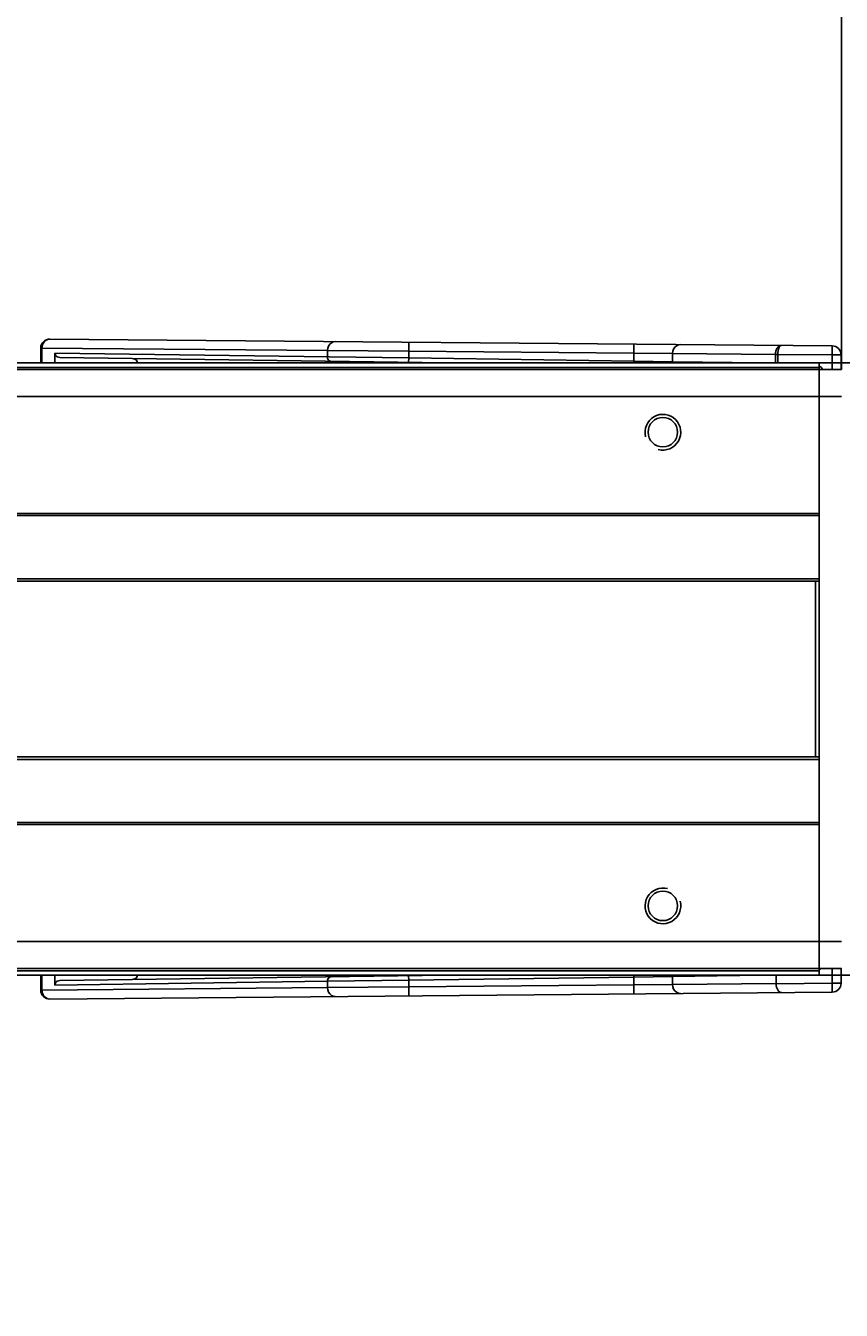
# Model space of a CAD drawing. Extents: x 0 to 420, y 0 to 297.
# Tile 64 of 124: x 156 to 174, y 214 to 242. Entities that reach past the tile are written whole.
import ezdxf

# ---------------------------------------------------------------- set-up
doc = ezdxf.new("R2010")
doc.units = 0
doc.header["$LTSCALE"] = 23.1
doc.layers.get('0').update_dxf_attribs({"linetype": 'CONTINUOUS'})
doc.layers.add('02___PRT_ALL_AXES', color=7, linetype='CONTINUOUS')
doc.layers.add('DIM_PILOTEES', color=7, linetype='CONTINUOUS')
doc.dimstyles.get("Standard").update_dxf_attribs({"dimtxt": 0.18, "dimasz": 0.18, "dimexe": 0.18, "dimexo": 0.0625, "dimgap": 0.09, "dimtad": 0, "dimtih": 1, "dimtoh": 1, "dimzin": 0, "dimcen": 0.09, "dimazin": 3, "dimtfac": 1, "dimtofl": 0, "dimtmove": 0, "dimatfit": 3})

# ---------------------------------------------------------------- blocks, each defined once
blk = doc.blocks.new('_FILLED')
at = {"color": 0, "linetype": 'BYBLOCK'}
blk.add_solid([(0, 0), (-1, 0.142857), (-1, -0.142857)], dxfattribs=at)
blk = doc.blocks.new('*D1')
at = {"layer": 'DIM_PILOTEES', "color": 2, "linetype": 'CONTINUOUS'}
for p, q in [((73.989763, 234.114236), (73.989763, 248.289492)), ((173.989763, 234.714236), (173.989763, 248.289492)), ((73.989763, 246.289492), (123.989763, 246.289492)), ((173.989763, 246.289492), (123.989763, 246.289492))]:
    blk.add_line(p, q, dxfattribs=at)
at = {"layer": 'DIM_PILOTEES', "color": 2, "linetype": 'CONTINUOUS', "xscale": 3.5, "yscale": 3.5, "zscale": 3.5, "rotation": 180}
blk.add_blockref('_FILLED', (73.989763, 246.289492), dxfattribs=at)
at = {"layer": 'DIM_PILOTEES', "color": 2, "linetype": 'CONTINUOUS', "xscale": 3.5, "yscale": 3.5, "zscale": 3.5}
blk.add_blockref('_FILLED', (173.989763, 246.289492), dxfattribs=at)
blk = doc.blocks.new('*D2')
at = {"layer": 'DIM_PILOTEES', "color": 2, "linetype": 'CONTINUOUS'}
for p, q in [((73.299813, 226.182987), (73.299813, 256.854852)), ((174.679712, 233.182987), (174.679712, 256.854852)), ((73.299813, 254.854852), (123.989763, 254.854852)), ((174.679712, 254.854852), (123.989763, 254.854852))]:
    blk.add_line(p, q, dxfattribs=at)
at = {"layer": 'DIM_PILOTEES', "color": 2, "linetype": 'CONTINUOUS', "xscale": 3.5, "yscale": 3.5, "zscale": 3.5, "rotation": 180}
blk.add_blockref('_FILLED', (73.299813, 254.854852), dxfattribs=at)
at = {"layer": 'DIM_PILOTEES', "color": 2, "linetype": 'CONTINUOUS', "xscale": 3.5, "yscale": 3.5, "zscale": 3.5}
blk.add_blockref('_FILLED', (174.679712, 254.854852), dxfattribs=at)
blk = doc.blocks.new('*D4')
at = {"layer": 'DIM_PILOTEES', "color": 2, "linetype": 'CONTINUOUS'}
for p, q in [((189.217469, 234.864236), (189.217469, 242.364236)), ((189.217469, 242.364236), (189.217469, 228.014236)), ((173.489763, 234.864236), (191.217469, 234.864236)), ((189.217469, 213.664236), (189.217469, 228.014236)), ((173.489763, 221.164236), (191.217469, 221.164236)), ((189.217469, 221.164236), (189.217469, 213.664236))]:
    blk.add_line(p, q, dxfattribs=at)
at = {"layer": 'DIM_PILOTEES', "color": 2, "linetype": 'CONTINUOUS', "xscale": 3.5, "yscale": 3.5, "zscale": 3.5}
for p, rotation in [((189.217469, 234.864236), 270), ((189.217469, 221.164236), 90)]:
    blk.add_blockref('_FILLED', p, dxfattribs=dict(at, rotation=rotation))

msp = doc.modelspace()

# ---------------------------------------------------------------- linework, layer by layer
at = {"color": 7, "linetype": 'CONTINUOUS'}
for p, q in [((156.089425, 235.197927), (156.06263, 235.197927)), ((156.06263, 234.864236), (156.06263, 235.197927)), ((162.480693, 235.142151), (156.089425, 235.197927)), ((156.089425, 234.864236), (156.089425, 235.197927)), ((156.264376, 235.397919), (173.781457, 235.24505)), ((164.299346, 235.127792), (164.301091, 235.327784)), ((169.339631, 235.083806), (169.341376, 235.283798)), ((173.781457, 235.24505), (173.779712, 235.045058)), ((74.489763, 234.864236), (173.489763, 234.864236)), ((156.378099, 234.864236), (156.3781, 235.085341)), ((162.516325, 234.999654), (156.3781, 235.085341)), ((165.136942, 234.864236), (156.492174, 234.984947)), ((164.299346, 235.127792), (162.480693, 235.142151)), ((162.480693, 235.000127), (162.480693, 235.142151)), ((164.299346, 234.975941), (162.516325, 234.999654)), ((163.834367, 234.882425), (163.854299, 234.878785)), ((164.29795, 234.875951), (164.299346, 234.975941)), ((169.339631, 235.083806), (164.299346, 235.127792)), ((164.299346, 234.975941), (164.299346, 235.127792)), ((169.339631, 234.905561), (164.299346, 234.975941)), ((164.300742, 234.875912), (164.300579, 234.864236)), ((169.339054, 234.864236), (169.339631, 234.905561)), ((170.205656, 235.074736), (169.339631, 235.083806)), ((169.339631, 234.905561), (169.339631, 235.083806)), ((170.205656, 234.892259), (169.339631, 234.905561)), ((172.509665, 235.05463), (170.205656, 235.074736)), ((170.205656, 234.892259), (170.205656, 235.074736)), ((172.212544, 234.864236), (170.205656, 234.892259)), ((172.509665, 235.05463), (172.515663, 235.0548)), ((172.509665, 234.860087), (172.509665, 235.05463)), ((172.515663, 235.0548), (172.531627, 235.055159)), ((172.531627, 235.055159), (172.561627, 235.055688)), ((172.561627, 235.055688), (173.779712, 235.045058)), ((172.561627, 234.860087), (172.561627, 235.055688)), ((173.489763, 234.714236), (173.489763, 234.864236)), ((173.979712, 235.045058), (173.779712, 235.045058)), ((173.779712, 235.045058), (173.779712, 234.714236)), ((173.979712, 235.045058), (173.979712, 234.714236)), ((73.989763, 234.714236), (173.989763, 234.714236)), ((74.489763, 234.764236), (173.489763, 234.764236)), ((73.989763, 234.114236), (173.989763, 234.114236)), ((173.489763, 231.494025), (74.489763, 231.494025)), ((173.489763, 231.448875), (74.489763, 231.448875)), ((173.489763, 230.035931), (74.489763, 230.035931)), ((173.489763, 229.981082), (74.489763, 229.981082)), ((173.403763, 229.981755), (173.403763, 226.047341)), ((74.489763, 226.04739), (173.489763, 226.04739)), ((74.489763, 225.992541), (173.489763, 225.992541)), ((74.489763, 224.579597), (173.489763, 224.579597)), ((74.489763, 224.534447), (173.489763, 224.534447)), ((73.989763, 221.914236), (173.989763, 221.914236)), ((73.989763, 221.314236), (173.989763, 221.314236)), ((173.489763, 221.264236), (74.489763, 221.264236)), ((173.489763, 221.164236), (74.489763, 221.164236)), ((156.06263, 221.164236), (156.06263, 220.830545)), ((156.089425, 220.830545), (156.089425, 221.164236)), ((156.3781, 220.943131), (156.378099, 221.164236)), ((156.492174, 221.043524), (165.136942, 221.164236)), ((163.834367, 221.146047), (163.854299, 221.149687)), ((164.29795, 221.152521), (164.299346, 221.05253)), ((164.299346, 221.05253), (169.339631, 221.122911)), ((164.300742, 221.15256), (164.300579, 221.164236)), ((169.339054, 221.164236), (169.339631, 221.122911)), ((169.339631, 221.122911), (170.205656, 221.136213)), ((169.339631, 220.944666), (169.339631, 221.122911)), ((170.205656, 221.136213), (172.212544, 221.164236)), ((170.205656, 221.136213), (170.205656, 220.953735)), ((172.526986, 221.168627), (172.526986, 220.973993)), ((173.489763, 221.314236), (173.489763, 221.164236)), ((173.51576, 221.314236), (173.508996, 221.292663)), ((173.779712, 221.314236), (173.779712, 220.983414)), ((173.979712, 221.314236), (173.979712, 220.983414)), ((156.06263, 220.830545), (156.089425, 220.830545)), ((156.089425, 220.830545), (162.480693, 220.886321)), ((156.264376, 220.630552), (173.781457, 220.783422)), ((156.3781, 220.943131), (162.480693, 221.028345)), ((162.480693, 221.028345), (164.299346, 221.05253)), ((162.480693, 220.886321), (162.480693, 221.028345)), ((162.480693, 220.886321), (164.299346, 220.90068)), ((164.299346, 220.90068), (164.299346, 221.05253)), ((164.299346, 220.90068), (169.339631, 220.944666)), ((164.299346, 220.90068), (164.301091, 220.700688)), ((169.339631, 220.944666), (170.205656, 220.953735)), ((169.339631, 220.944666), (169.341376, 220.744674)), ((170.205656, 220.953735), (172.526986, 220.973993)), ((172.526986, 220.972482), (173.779712, 220.983414)), ((173.979712, 220.983414), (173.779712, 220.983414)), ((173.779712, 220.983414), (173.781457, 220.783422)), ((156.227214, 220.634876), (156.264376, 220.630552))]:
    msp.add_line(p, q, dxfattribs=at)
at = {"color": 3, "linetype": 'CONTINUOUS'}
msp.add_line((173.489763, 221.314236), (173.489763, 234.714236), dxfattribs=at)
at = {"color": 7, "linetype": 'CONTINUOUS'}
for points in [[(156.264376, 235.397919), (156.225732, 235.394493), (156.187965, 235.383467), (156.152794, 235.365067), (156.121929, 235.340065), (156.096506, 235.309295), (156.077845, 235.274442), (156.06651, 235.237131), (156.06263, 235.197927)], [(156.089425, 235.197927), (156.092169, 235.232895), (156.100646, 235.268271)], [(156.100646, 235.268271), (156.115332, 235.302717), (156.136258, 235.334331), (156.163188, 235.361389), (156.194762, 235.381734), (156.228903, 235.393998), (156.264376, 235.397919)], [(162.480693, 235.142151), (162.486765, 235.194158), (162.504335, 235.242586), (162.532197, 235.284105), (162.568431, 235.315856), (162.610546, 235.335657), (162.655643, 235.342144)], [(170.205656, 235.074736), (170.211727, 235.126739), (170.229296, 235.175166), (170.257155, 235.216684), (170.293389, 235.248438), (170.335505, 235.268241), (170.380607, 235.274729)], [(172.509673, 235.05463), (172.510043, 235.068618), (172.511066, 235.082542), (172.512731, 235.096302), (172.515041, 235.10992), (172.518016, 235.12343), (172.521643, 235.136663), (172.525887, 235.149492), (172.530735, 235.161853), (172.536139, 235.173635), (172.542117, 235.184875), (172.548674, 235.195535), (172.555874, 235.205662), (172.563791, 235.215235), (172.572508, 235.224206), (172.582146, 235.232492), (172.592722, 235.239867), (172.604268, 235.246104), (172.616748, 235.250905), (172.630111, 235.253968), (172.644198, 235.254975)], [(172.561652, 235.055688), (172.561911, 235.068731), (172.56257, 235.082092), (172.563627, 235.095765), (172.565083, 235.109483), (172.566944, 235.123003), (172.569193, 235.136248), (172.571822, 235.149091), (172.574814, 235.161469), (172.578141, 235.173268), (172.581821, 235.184529), (172.585845, 235.195211), (172.590266, 235.205362), (172.595116, 235.214961), (172.600455, 235.223962), (172.606354, 235.23228), (172.612813, 235.239692), (172.619871, 235.245968), (172.627476, 235.250811), (172.635585, 235.25392), (172.644208, 235.254975)], [(156.492174, 234.984947), (156.459713, 234.989963), (156.432184, 235.000452), (156.409166, 235.017153), (156.39192, 235.037853), (156.381705, 235.060336), (156.3781, 235.085341)], [(158.225621, 234.861942), (158.222017, 234.886947), (158.211801, 234.90943), (158.194555, 234.93013), (158.171538, 234.946831), (158.144008, 234.95732), (158.111547, 234.962335)], [(162.565899, 234.900137), (162.543703, 234.903802), (162.52309, 234.913932), (162.505443, 234.929847), (162.491948, 234.950478), (162.483509, 234.97444), (162.480693, 235.000127)], [(163.781127, 234.883168), (163.803323, 234.879502), (163.823936, 234.869372), (163.829631, 234.864236)], [(163.863925, 234.882012), (163.876291, 234.87846), (163.887728, 234.868392), (163.890271, 234.864236)], [(164.195272, 234.877385), (164.207638, 234.873833), (164.21854, 234.864236)], [(164.231982, 234.876869), (164.234898, 234.87343), (164.237307, 234.864236)], [(170.209296, 234.864236), (170.208472, 234.866576), (170.205656, 234.892259)], [(158.111547, 221.066137), (158.144008, 221.071152), (158.171538, 221.081641), (158.194555, 221.098342), (158.211801, 221.119042), (158.222017, 221.141525), (158.225621, 221.16653)], [(162.565899, 221.128335), (162.543707, 221.124671), (162.523095, 221.114543), (162.505448, 221.09863), (162.491951, 221.077999), (162.48351, 221.054035), (162.480693, 221.028345)], [(163.781127, 221.145304), (163.803326, 221.148971), (163.82394, 221.159103), (163.829632, 221.164236)], [(163.863925, 221.14646), (163.876291, 221.150012), (163.887728, 221.16008), (163.890271, 221.164236)], [(164.195272, 221.151087), (164.207638, 221.154638), (164.21854, 221.164236)], [(164.231982, 221.151602), (164.234898, 221.155042), (164.237307, 221.164236)], [(170.209296, 221.164236), (170.208473, 221.161899), (170.205656, 221.136213)], [(156.264376, 220.630552), (156.225732, 220.633979), (156.187965, 220.645005), (156.152794, 220.663404), (156.121929, 220.688407), (156.096506, 220.719177), (156.077845, 220.75403), (156.06651, 220.79134), (156.06263, 220.830545)], [(156.089425, 220.830545), (156.092307, 220.794706), (156.100837, 220.759619)], [(156.3781, 220.943131), (156.381705, 220.968136), (156.39192, 220.990619), (156.409166, 221.011319), (156.432184, 221.02802), (156.459713, 221.038509), (156.492174, 221.043524)], [(162.480693, 220.886321), (162.486765, 220.834312), (162.504337, 220.785882), (162.5322, 220.744364), (162.568435, 220.712613), (162.610548, 220.692814), (162.655643, 220.686328)], [(170.205656, 220.953735), (170.211728, 220.901729), (170.229299, 220.8533), (170.25716, 220.811782), (170.293395, 220.78003), (170.335509, 220.76023), (170.380607, 220.753743)], [(172.644201, 220.773497), (172.620604, 220.777568), (172.598079, 220.789636), (172.578106, 220.808547), (172.560842, 220.833433), (172.546584, 220.863633), (172.535977, 220.897953), (172.529269, 220.935216), (172.526986, 220.973993)], [(156.100837, 220.759619), (156.114727, 220.726895), (156.13429, 220.696613), (156.160559, 220.669262), (156.19221, 220.648028), (156.227214, 220.634876)]]:
    msp.add_lwpolyline(points, dxfattribs=at)
for centre, radius, start, end in [((173.779712, 235.045058), 0.2, 0, 89.5), ((173.421996, 234.648537), 0.16, 22.349648, 64.894884), ((173.779712, 220.983414), 0.2, 270.5, 0)]:
    msp.add_arc(centre, radius, start, end, dxfattribs=at)
at = {"color": 2, "linetype": 'CONTINUOUS'}
for centre, start, end in [((169.989763, 233.314236), 255, 195), ((169.989763, 222.714236), 75, 15)]:
    msp.add_arc(centre, 0.4, start, end, dxfattribs=at)
at = {"layer": '02___PRT_ALL_AXES', "color": 7, "linetype": 'CONTINUOUS'}
for centre in [(169.989763, 233.314236), (169.989763, 222.714236)]:
    msp.add_circle(centre, 0.33, dxfattribs=at)

# ---------------------------------------------------------------- dimensions: what is measured, and where the dimension line sits
at = {"layer": 'DIM_PILOTEES', "color": 2, "linetype": 'CONTINUOUS'}
for base, p1, p2, angle, picture, middle in [((73.299813, 254.854852), (174.679712, 233.182987), (73.299813, 226.182987), 180, '*D2', (121.454048, 254.854852)), ((189.217469, 221.164236), (173.489763, 234.864236), (173.489763, 221.164236), 270, '*D4', (189.217469, 225.592736))]:
    dim = msp.add_linear_dim(base=base, p1=p1, p2=p2, angle=angle, dimstyle='STANDARD', dxfattribs=at)
    dim.commit()
    dim.dimension.update_dxf_attribs({"geometry": picture, "text_midpoint": middle, "dimtype": 160})
dim = msp.add_linear_dim(base=(173.989763, 246.289492), p1=(73.989763, 234.114236), p2=(173.989763, 234.714236), dimstyle='STANDARD', dxfattribs=at)
dim.commit()
dim.dimension.update_dxf_attribs({"geometry": '*D1', "text_midpoint": (121.102741, 246.289492), "dimtype": 160})

doc.saveas('drawing.dxf')
